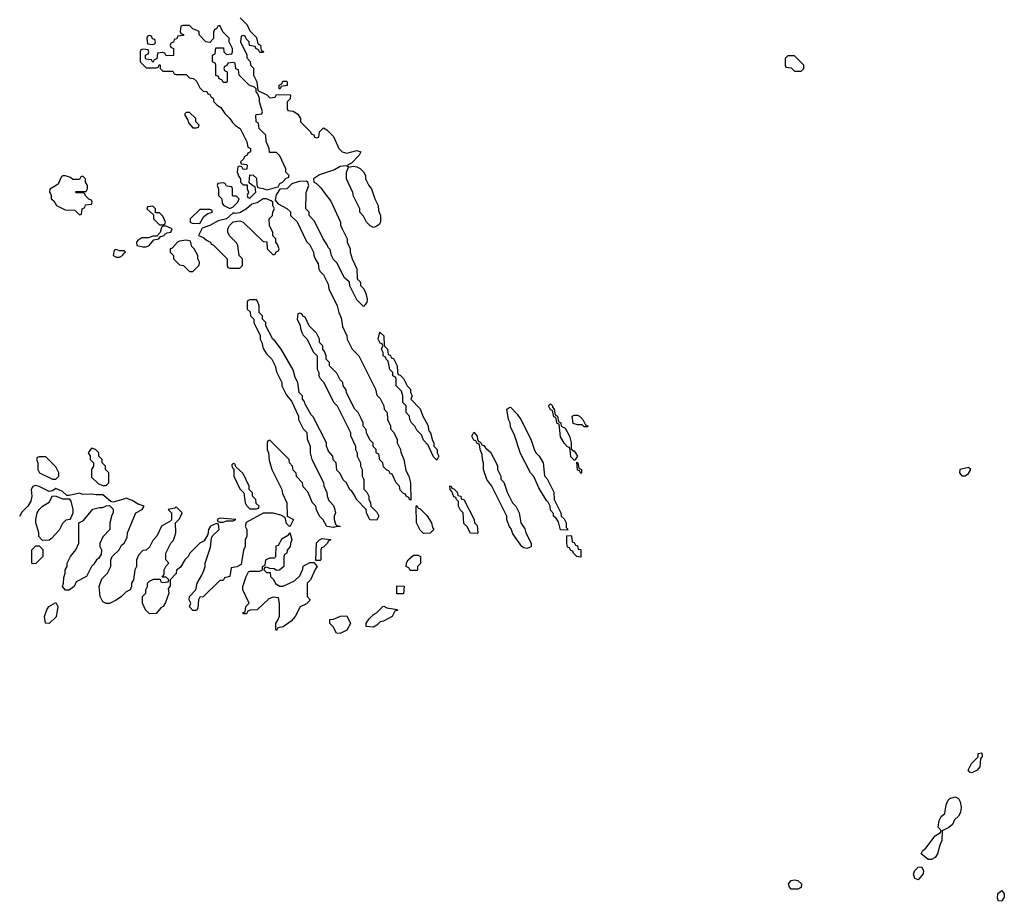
# Model space of a CAD drawing. Header units: inches. Extents: x 2710684 to 2828758, y 857022 to 965663.
# Tile 226 of 256: x 2744153 to 2750045, y 935766 to 941041. Entities that reach past the tile are written whole.
import ezdxf

# ---------------------------------------------------------------- set-up
doc = ezdxf.new("R2010")
doc.units = ezdxf.units.IN
doc.header["$MEASUREMENT"] = 0
for name, color, linetype in [('C7943', 7, 'Continuous'), ('C7944', 7, 'Continuous'), ('C7953', 7, 'Continuous')]:
    doc.layers.add(name, color=color, linetype=linetype)

msp = doc.modelspace()

# ---------------------------------------------------------------- linework, layer by layer
at = {"layer": 'C7943', "color": 4, "elevation": 12}
for points in [[(2745691.7, 940000), (2745687.1, 939992.9), (2745682, 939962), (2745699.6, 939939.6), (2745751.6, 939911.6), (2745772.7, 939892.7), (2745774, 939870), (2745812.7, 939832.7), (2745870, 939714), (2745890, 939694), (2745912, 939650), (2745912.7, 939632.7), (2745922, 939610), (2745939.6, 939579.6), (2745942, 939550), (2745950, 939534), (2745970, 939514), (2745998, 939458), (2746002, 939430), (2746052, 939330), (2746062, 939290), (2746076.9, 939256.9), (2746085.4, 939205.4), (2746111.3, 939150), (2746112, 939130), (2746142, 939070), (2746182, 939030), (2746282, 938830), (2746290, 938794), (2746310, 938774), (2746331.6, 938731.6), (2746334, 938710), (2746351.6, 938691.6), (2746354, 938650), (2746371.6, 938611.6), (2746372.7, 938592.7), (2746390, 938574), (2746411.1, 938531.1), (2746412, 938510), (2746432, 938470), (2746432.7, 938452.7), (2746452, 938410), (2746463.6, 938343.6), (2746482, 938310), (2746492, 938270), (2746492.7, 938167.3), (2746486, 938170), (2746482, 938182), (2746466, 938190), (2746462, 938202), (2746450, 938206), (2746430, 938226), (2746426, 938250), (2746406, 938270), (2746382, 938322), (2746370, 938326), (2746362, 938342), (2746350, 938346), (2746330, 938366), (2746326, 938390), (2746308.4, 938408.4), (2746302, 938442), (2746286, 938450), (2746286, 938470), (2746268.4, 938488.4), (2746267.3, 938507.3), (2746248.4, 938528.4), (2746228, 938570), (2746226, 938590), (2746208.4, 938608.4), (2746208, 938630), (2746195.3, 938655.3), (2746178, 938690), (2746158, 938710), (2746108.4, 938808.4), (2746107.3, 938827.3), (2746088, 938850), (2746086, 938870), (2746070, 938886), (2746050, 938926), (2746006, 938970), (2746006, 938990), (2745986, 939010), (2745986, 939030), (2745976.4, 939056.4), (2745966, 939070), (2745966, 939090), (2745946, 939110), (2745946, 939130), (2745930, 939166), (2745886, 939210), (2745862, 939262), (2745847.3, 939267.3), (2745842, 939282), (2745830, 939286), (2745818, 939282), (2745814, 939250), (2745832, 939212), (2745832.7, 939192.7), (2745842, 939170), (2745850, 939154), (2745874, 939130), (2745910, 939054), (2745934, 939030), (2745934, 938950), (2745942, 938930), (2745942, 938910), (2745950, 938894), (2745971.6, 938871.6), (2746032, 938750), (2746052, 938730), (2746131.6, 938571.6), (2746132.7, 938552.7), (2746162, 938490), (2746162, 938470), (2746172, 938450), (2746172, 938430), (2746192, 938390), (2746192, 938370), (2746202, 938350), (2746202, 938310), (2746212, 938290), (2746212.7, 938232.7), (2746230, 938214), (2746242, 938190), (2746242, 938170), (2746251.6, 938151.6), (2746254, 938130), (2746290, 938094), (2746302, 938070), (2746290, 938046), (2746248.9, 938048.9), (2746228, 938090), (2746226, 938110), (2746168, 938170), (2746156.4, 938196.4), (2746140.4, 938220.4), (2746129.1, 938229.1), (2746108, 938270), (2746088.9, 938288.9), (2746070, 938326), (2746050, 938346), (2746046, 938390), (2746028.4, 938408.4), (2746026, 938430), (2746000.4, 938460.4), (2745988, 938490), (2745988, 938510), (2745910, 938666), (2745896.4, 938676.4), (2745860.4, 938740.4), (2745856.4, 938756.4), (2745846, 938770), (2745846, 938790), (2745826, 938810), (2745818, 938870), (2745800.4, 938900.4), (2745790, 938946), (2745718, 939070), (2745680.4, 939120.4), (2745668, 939130), (2745626, 939210), (2745626, 939230), (2745606, 939250), (2745606, 939270), (2745586, 939290), (2745586, 939330), (2745576.4, 939356.4), (2745570, 939366), (2745530, 939366), (2745518, 939362), (2745514, 939350), (2745514, 939310), (2745532.7, 939292.7), (2745534, 939270), (2745554, 939250), (2745554, 939230), (2745591.6, 939151.6), (2745592, 939130), (2745602, 939110), (2745610, 939074), (2745630, 939042), (2745662, 939010), (2745682, 938970), (2745690, 938934), (2745722, 938870), (2745722, 938850), (2745750, 938794), (2745779.6, 938759.6), (2745822, 938670), (2745822, 938650), (2745850, 938594), (2745871.6, 938571.6), (2745872.7, 938532.7), (2745892, 938490), (2745892, 938450), (2745902, 938410), (2745971.6, 938271.6), (2745972.7, 938252.7), (2745991.6, 938211.6), (2745992, 938190), (2746003.6, 938163.6), (2746030, 938134), (2746036.9, 938116.9), (2746042, 938090), (2746034, 938070), (2746034, 938050), (2746043.6, 938023.6), (2746050, 938014), (2746070.6, 938009.4), (2746050, 938009), (2746030, 938002), (2745990, 938008), (2745968.4, 938048.4), (2745946, 938070), (2745928.4, 938108.4), (2745926, 938130), (2745906, 938150), (2745876.4, 938216.4), (2745850, 938246), (2745846, 938270), (2745808.4, 938308.4), (2745807.3, 938327.3), (2745790, 938346), (2745786, 938370), (2745768, 938390), (2745766, 938410), (2745650, 938526), (2745638, 938522), (2745634, 938510), (2745634, 938470), (2745642, 938450), (2745645.4, 938405.4), (2745662, 938350), (2745722, 938230), (2745725.4, 938205.4), (2745752, 938150), (2745754, 938070), (2745792, 938050), (2745772, 938010), (2745768.4, 938008.4), (2745750, 938026), (2745742, 938062), (2745716.4, 938076.4), (2745670, 938088), (2745610, 938088), (2745507.3, 938032.7), (2745502, 938010), (2745512, 937990), (2745512, 937950), (2745502, 937930), (2745502, 937890), (2745492.7, 937867.3), (2745478, 937782), (2745451.6, 937768.4), (2745418, 937762), (2745411.1, 937708.9), (2745378, 937702), (2745370, 937686), (2745350, 937686), (2745251.1, 937588.9), (2745230, 937586), (2745222, 937570), (2745219.6, 937520.4), (2745210, 937506), (2745190, 937506), (2745168.4, 937528.4), (2745178, 937550), (2745168, 937570), (2745168.7, 937590), (2745206, 937630), (2745215.3, 937670), (2745243.1, 937716.9), (2745254.6, 937745.4), (2745262, 937770), (2745262, 937790), (2745294.6, 937885.4), (2745300.4, 937939.6), (2745307.3, 937952.7), (2745346, 937990), (2745342, 938022), (2745330, 938026), (2745294, 938010), (2745282, 937990), (2745279.6, 937960.4), (2745256.9, 937923.1), (2745231.6, 937908.4), (2745171.6, 937848.4), (2745162, 937830), (2745142, 937810), (2745115.3, 937764.7), (2745092, 937748), (2745090, 937728), (2745054, 937690), (2745052.7, 937652.7), (2745042, 937638), (2745044.7, 937610), (2745025.4, 937554.6), (2745011.3, 937530), (2744998, 937522), (2744970, 937488), (2744930, 937486), (2744906, 937510), (2744888, 937550), (2744888, 937590), (2744908, 937610), (2744908, 937630), (2744918, 937650), (2744918, 937670), (2744930, 937682), (2744952.7, 937692.7), (2744994, 937694), (2744998, 937678), (2745010, 937674), (2745042, 937678), (2745046, 937690), (2745030, 937706), (2745006, 937706), (2745018, 937722), (2745018, 937750), (2745030, 937774), (2745046, 937790), (2745028, 937810), (2745028, 937850), (2745058, 937910), (2745073.6, 937926.4), (2745082, 937950), (2745088, 937970), (2745086, 938030), (2745110, 938054), (2745126, 938090), (2745090, 938126), (2745082, 938118), (2745042, 938110), (2745062, 938090), (2745062, 938050), (2745058, 938042), (2745002, 938010), (2744974, 937950), (2744950, 937926), (2744930, 937886), (2744910, 937868), (2744890, 937866), (2744863.6, 937836.4), (2744852, 937810), (2744852, 937770), (2744842, 937750), (2744834, 937690), (2744822, 937670), (2744822, 937650), (2744814, 937630), (2744790, 937618), (2744762, 937590), (2744730, 937568), (2744690, 937548), (2744670, 937548), (2744650, 937558), (2744635.3, 937590), (2744628.7, 937650), (2744644, 937696), (2744678, 937730), (2744698, 937770), (2744698, 937810), (2744706, 937830), (2744748, 937870), (2744763.1, 937896.9), (2744778, 937910), (2744796.4, 937943.6), (2744798, 937970), (2744848, 938090), (2744886, 938110), (2744898, 938130), (2744862, 938142), (2744825.2, 938165.2), (2744790, 938179), (2744770.5, 938169.5), (2744710, 938155.3), (2744698, 938158), (2744650, 938198), (2744610, 938198), (2744583.1, 938203.1), (2744530, 938201.2), (2744510, 938208.7), (2744450, 938194), (2744435.3, 938195.3), (2744410, 938219), (2744370, 938235.3), (2744350, 938222), (2744330, 938219), (2744270, 938248.7), (2744245.4, 938254.6), (2744231.6, 938248.4), (2744222, 938230), (2744226, 938190), (2744219.8, 938160.2), (2744202, 938130), (2744165.4, 938094.6), (2744150.9, 938069.1)], [(2744337, 940000), (2744342, 939990), (2744342, 939970), (2744356.9, 939956.9), (2744374, 939930), (2744424.7, 939904.7), (2744482, 939902), (2744510, 939874), (2744522, 939878), (2744526, 939910), (2744542, 939918), (2744547.3, 939932.7), (2744582, 939938), (2744586, 939950), (2744582, 939962), (2744567.3, 939967.3), (2744547.3, 939987.3), (2744542.7, 940000)], [(2745342, 940000), (2745342, 939990), (2745362, 939970), (2745363.6, 939943.6), (2745374, 939930), (2745410, 939912), (2745430, 939922), (2745458, 939950), (2745466, 939970), (2745450, 939986), (2745430, 939986), (2745426, 939990), (2745426, 940000)], [(2745518, 940000), (2745514, 939990), (2745518, 939978), (2745530, 939974), (2745556, 940000)], [(2745981.3, 940000), (2746015.3, 939955.3), (2746072, 939830), (2746072.7, 939812.7), (2746082, 939790), (2746112, 939730), (2746112, 939710), (2746131.3, 939670), (2746131.3, 939650), (2746142, 939610), (2746170.8, 939550.8), (2746172, 939490), (2746192, 939470), (2746192, 939450), (2746212, 939430), (2746223.6, 939403.6), (2746231.3, 939370), (2746231.1, 939348.9), (2746210, 939326), (2746170, 939366), (2746128.4, 939448.4), (2746126, 939470), (2746096.4, 939496.4), (2746050, 939586), (2746030, 939606), (2746018, 939630), (2746010, 939666), (2745998, 939678), (2745993.6, 939693.6), (2745968, 939730), (2745916.4, 939836.4), (2745886, 939870), (2745886, 939890), (2745866, 939910), (2745867.2, 940000)], [(2746268, 940000), (2746278, 939970), (2746298, 939930), (2746299.6, 939899.6), (2746311.3, 939870), (2746311.3, 939830), (2746303.6, 939816.4), (2746290, 939806), (2746270, 939798), (2746250, 939808), (2746228, 939830), (2746210, 939866), (2746188, 939890), (2746188, 939910), (2746148, 939990), (2746147.6, 940000)]]:
    msp.add_lwpolyline(points, dxfattribs=at)
at = {"layer": 'C7943', "color": 4}
for points, elevation in [([(2745630, 939969.2), (2745610, 939969), (2745574.8, 939945.2), (2745542, 939938), (2745510.4, 939909.6), (2745470, 939885.2), (2745442, 939882), (2745430, 939886), (2745391.1, 939848.9), (2745341.4, 939838.6), (2745290.6, 939809.4), (2745245.4, 939794.6), (2745222, 939750), (2745255.3, 939735.3), (2745270, 939722), (2745294, 939710), (2745298, 939698), (2745310, 939694), (2745394, 939610), (2745394, 939570), (2745398, 939558), (2745410, 939554), (2745470, 939554), (2745486, 939570), (2745486, 939610), (2745466, 939630), (2745458, 939690), (2745450, 939706), (2745408.9, 939748.9), (2745398, 939770), (2745398, 939790), (2745408, 939810), (2745430, 939832), (2745470, 939838), (2745490.7, 939830.7), (2745610, 939714), (2745632.7, 939712.7), (2745634, 939670), (2745670, 939634), (2745682, 939638), (2745687.3, 939652.7), (2745702, 939658), (2745706, 939670), (2745696.4, 939696.4), (2745686, 939710), (2745686, 939730), (2745668, 939748), (2745667.3, 939767.3), (2745648, 939810), (2745646, 939850), (2745666, 939870), (2745668.4, 939891.6), (2745678, 939910), (2745668, 939930), (2745668, 939950), (2745658, 939958)], 12), ([(2744950, 939926), (2744918, 939922), (2744914, 939910), (2744954, 939874), (2744954, 939850), (2744990, 939814), (2745010, 939814), (2745022, 939818), (2745026, 939830), (2745010, 939866), (2744990, 939886), (2744966, 939886), (2744966, 939910)], 12), ([(2745290, 939906), (2745230, 939906), (2745174, 939850), (2745174, 939830), (2745184.7, 939824.7), (2745230, 939822), (2745255.3, 939864.7), (2745278, 939882), (2745306, 939890), (2745302, 939902)], 12), ([(2745030, 939806), (2745010, 939806), (2745002, 939798), (2744992.7, 939767.3), (2744974, 939746), (2744950, 939746), (2744923.6, 939736.4), (2744883.6, 939736.4), (2744859.6, 939720.4), (2744852, 939710), (2744854, 939690), (2744890, 939682), (2744910, 939682.8), (2744928, 939690), (2744956.4, 939723.6), (2744986, 939730), (2744996.4, 939743.6), (2745018, 939750), (2745022, 939758), (2745034.6, 939765.4), (2745058, 939770), (2745066, 939790)], 12), ([(2745150, 939722), (2745110, 939717.2), (2745098, 939710), (2745066, 939674), (2745054, 939670), (2745054, 939650), (2745074, 939630), (2745074, 939610), (2745110, 939574), (2745134, 939570), (2745170, 939534), (2745190, 939534), (2745227.3, 939572.7), (2745228, 939590), (2745218, 939610), (2745218, 939630), (2745198, 939670), (2745184, 939684), (2745175.3, 939715.3)], 12), ([(2744730, 939666), (2744718, 939662), (2744712, 939630), (2744730, 939621), (2744750, 939621), (2744768, 939630), (2744775.3, 939644.7), (2744786, 939650), (2744778, 939658), (2744750, 939658)], 12), ([(2746650, 938406), (2746630, 938426), (2746596.4, 938496.4), (2746570, 938526), (2746556.4, 938556.4), (2746530, 938586), (2746518, 938610), (2746498, 938630), (2746488, 938650), (2746486, 938670), (2746466, 938690), (2746466, 938730), (2746446, 938750), (2746446, 938790), (2746438, 938818), (2746406, 938850), (2746406, 938890), (2746402, 938902), (2746386, 938910), (2746386, 938930), (2746368.4, 938948.4), (2746358, 938998), (2746346, 939010), (2746342, 939022), (2746328, 939030), (2746328, 939050), (2746318, 939070), (2746326, 939090), (2746322, 939102), (2746310, 939106), (2746298, 939130), (2746308.4, 939171.6), (2746332, 939150), (2746334, 939090), (2746354, 939070), (2746358, 939038), (2746370, 939034), (2746378, 939018), (2746390, 939014), (2746412, 938970), (2746412.7, 938932.7), (2746418, 938918), (2746430, 938914), (2746450, 938894), (2746471.1, 938851.1), (2746491.3, 938830), (2746492, 938810), (2746502, 938790), (2746494, 938770), (2746550, 938712), (2746564.7, 938670), (2746594.4, 938614.4), (2746601, 938581), (2746611.3, 938570), (2746623.6, 938523.6), (2746631.3, 938510), (2746632, 938490), (2746651.3, 938470), (2746652, 938450), (2746662, 938430)], 12), ([(2747430, 937986), (2747389.1, 937989.1), (2747376.4, 938036.4), (2747360.4, 938060.4), (2747348, 938070), (2747347.3, 938087.3), (2747330, 938106), (2747328, 938130), (2747315.3, 938155.3), (2747304.7, 938164.7), (2747260.2, 938240.2), (2747228.9, 938308.9), (2747209.1, 938329.1), (2747150, 938446), (2747114.6, 938554.6), (2747090, 938606), (2747088, 938630), (2747078, 938650), (2747068.7, 938710), (2747080.4, 938719.6), (2747090, 938722), (2747130, 938682), (2747151.3, 938650), (2747210.7, 938530.7), (2747231.1, 938471.1), (2747242, 938450), (2747262, 938430), (2747284.7, 938390), (2747292.7, 938312.7), (2747310, 938294), (2747350, 938214), (2747352, 938170), (2747392, 938090), (2747394, 938070), (2747410, 938054), (2747422, 938030), (2747422, 938002), (2747430, 937994)], 12), ([(2747462, 938462), (2747470, 938462), (2747491.3, 938430), (2747474, 938406), (2747470, 938406), (2747450, 938426), (2747447.3, 938467.3), (2747442, 938482), (2747430, 938486), (2747410, 938508), (2747390, 938546), (2747382, 938622), (2747370, 938626), (2747362, 938662), (2747350, 938666), (2747342, 938702), (2747330, 938706), (2747318, 938730), (2747330, 938742), (2747342, 938730), (2747342, 938722), (2747352, 938710), (2747358, 938678), (2747372, 938670), (2747378, 938638), (2747392, 938630), (2747394, 938610), (2747416.9, 938596.9), (2747442, 938550), (2747452, 938510), (2747452.7, 938472.7)], 12), ([(2747530, 938606), (2747518, 938618), (2747490, 938618), (2747464.7, 938624.7), (2747458, 938670), (2747470, 938676), (2747490, 938676), (2747502, 938670), (2747522, 938650), (2747538, 938618), (2747554, 938610), (2747550, 938606)], 12), ([(2747190, 937878), (2747170, 937882), (2747158, 937890), (2747104.7, 937964.7), (2747094, 937994), (2747082, 938010), (2747068.7, 938050), (2747068, 938070), (2746978, 938250), (2746948.7, 938290), (2746928.7, 938350), (2746928.4, 938388.4), (2746922, 938410), (2746920.4, 938440.4), (2746908, 938470), (2746907.3, 938487.3), (2746902, 938502), (2746890, 938506), (2746882, 938522), (2746870, 938526), (2746858, 938550), (2746870, 938574), (2746891.3, 938550), (2746892, 938532), (2746898, 938518), (2746910, 938514), (2746918, 938498), (2746930, 938494), (2746939.6, 938479.6), (2746970, 938454), (2747004.7, 938390), (2747012, 938370), (2747012, 938350), (2747032, 938310), (2747032.7, 938292.7), (2747050, 938274), (2747070, 938214), (2747102, 938150), (2747122, 938130), (2747142, 938090), (2747152, 938030), (2747175.3, 937995.3), (2747182, 937970), (2747214, 937910), (2747214, 937890), (2747210, 937886)], 12), ([(2744310, 938426), (2744270, 938426), (2744258, 938422), (2744254, 938410), (2744262, 938390), (2744262, 938350), (2744272, 938330), (2744350, 938291.3), (2744370, 938292), (2744388, 938310), (2744388, 938330), (2744370, 938366)], 12), ([(2744582, 938478), (2744562, 938450), (2744574, 938430), (2744574, 938410), (2744594, 938390), (2744594, 938370), (2744582, 938350), (2744583.6, 938303.6), (2744623.6, 938263.6), (2744650, 938254), (2744670, 938254), (2744686, 938270), (2744686, 938330), (2744666, 938350), (2744666, 938370), (2744646, 938390), (2744646, 938410), (2744626, 938430), (2744626, 938450), (2744606, 938470)], 12), ([(2745430, 938386), (2745422, 938378), (2745422, 938370), (2745430, 938354), (2745434, 938354), (2745434, 938310), (2745470, 938234), (2745494, 938210), (2745502, 938150), (2745510, 938134), (2745530, 938114), (2745570, 938114), (2745582, 938118), (2745586, 938130), (2745567.3, 938147.3), (2745566, 938170), (2745546, 938190), (2745546, 938210), (2745526, 938230), (2745526, 938250), (2745490, 938326), (2745446, 938366), (2745442, 938382)], 12), ([(2747510, 938326), (2747502, 938342), (2747490, 938346), (2747486, 938394), (2747492, 938390), (2747498, 938358), (2747514, 938350), (2747514, 938330)], 12), ([(2749830, 938361.2), (2749778.8, 938350), (2749776, 938330), (2749790, 938311.3), (2749810, 938311), (2749830, 938326), (2749844, 938350)], 16), ([(2746890, 937966), (2746850, 937968), (2746830, 938006), (2746810, 938026), (2746806, 938090), (2746790, 938106), (2746778, 938130), (2746778, 938158), (2746766, 938170), (2746762, 938182), (2746750, 938186), (2746738, 938218), (2746728, 938230), (2746727.3, 938252.7), (2746734, 938250), (2746738, 938238), (2746750, 938234), (2746770, 938214), (2746774, 938194), (2746792, 938190), (2746794, 938174), (2746810.9, 938170.9), (2746872, 938050), (2746874, 938030), (2746890, 938014), (2746894, 937970)], 12), ([(2744410, 938174), (2744450, 938174), (2744459.6, 938159.6), (2744471, 938111), (2744471, 938089), (2744459.6, 938060.4), (2744454, 938050), (2744430, 938046), (2744410, 938026), (2744390, 937986), (2744343.6, 937936.4), (2744330, 937928), (2744290, 937926), (2744268.4, 937948.4), (2744268, 937970), (2744248.9, 938031.1), (2744248.7, 938050), (2744258, 938090), (2744268.9, 938111.1), (2744288.9, 938131.1), (2744330, 938154), (2744350, 938192), (2744371.1, 938191.1)], 12), ([(2744427.3, 937627.3), (2744408.7, 937650), (2744415.3, 937670), (2744416.4, 937703.6), (2744426, 937730), (2744426, 937750), (2744438, 937770), (2744438, 937790), (2744458, 937830), (2744488, 937870), (2744506, 937910), (2744506, 938030), (2744534.6, 938045.4), (2744590, 938112), (2744630, 938122), (2744650, 938122), (2744670, 938132), (2744690, 938134), (2744711.6, 938111.6), (2744712, 938090), (2744703.6, 938076.4), (2744692, 938030), (2744692, 937990), (2744650, 937946), (2744632.7, 937907.3), (2744632, 937890), (2744642, 937870), (2744639.6, 937840.4), (2744623.6, 937816.4), (2744611.6, 937808.4), (2744596.9, 937783.1), (2744582, 937770), (2744552, 937710), (2744490, 937678), (2744478, 937650), (2744450, 937628)], 12), ([(2746570, 937966), (2746550, 937986), (2746528, 938030), (2746526, 938130), (2746530, 938134), (2746538, 938118), (2746550, 938114), (2746590, 938074), (2746618, 938030), (2746623.6, 938003.6), (2746632, 937990), (2746610, 937968)], 12), ([(2745350, 938058), (2745334, 938050), (2745338, 938038), (2745350, 938034), (2745370, 938034), (2745390, 938042), (2745430, 938042), (2745446, 938050)], 12), ([(2745690, 937746), (2745676.4, 937756.4), (2745650, 937758), (2745630, 937766), (2745618, 937762), (2745614, 937750), (2745630, 937734), (2745652.7, 937732.7), (2745654, 937710), (2745670, 937694), (2745685.4, 937665.4), (2745710, 937652), (2745730, 937652), (2745796.4, 937683.6), (2745830, 937714), (2745847.3, 937752.7), (2745850, 937772), (2745890, 937794), (2745914, 937794), (2745934, 937770), (2745923.6, 937756.4), (2745894, 937690), (2745874, 937670), (2745874, 937590), (2745892, 937570), (2745890, 937566), (2745870, 937546), (2745831.6, 937528.4), (2745802, 937470), (2745776.9, 937443.1), (2745730, 937408), (2745698, 937402), (2745690, 937386), (2745686, 937390), (2745686, 937430), (2745696.4, 937443.6), (2745707.3, 937472.7), (2745707.3, 937547.3), (2745702, 937582), (2745670, 937586), (2745643.6, 937576.4), (2745574, 937510), (2745532.7, 937507.3), (2745518, 937502), (2745510, 937486), (2745490, 937486), (2745490, 937494), (2745502, 937498), (2745506, 937530), (2745526, 937550), (2745488.9, 937628.9), (2745488.7, 937650), (2745508, 937710), (2745522, 937738), (2745530, 937742), (2745590, 937742), (2745606, 937750), (2745606, 937770), (2745622, 937778), (2745626, 937810), (2745650, 937822), (2745678, 937822), (2745686, 937830), (2745687.3, 937892.7), (2745702, 937898), (2745723.1, 937936.9), (2745762, 937958), (2745770, 937972), (2745782, 937930), (2745772.7, 937907.3), (2745772, 937890), (2745752.7, 937867.3), (2745751.6, 937848.4), (2745738, 937842), (2745734, 937830), (2745734, 937770), (2745707.3, 937747.3)], 12), ([(2747510, 937826), (2747486, 937830), (2747466, 937850), (2747462, 937862), (2747450, 937866), (2747442, 937882), (2747430, 937886), (2747426, 937910), (2747427.3, 937952.7), (2747450, 937954), (2747454, 937950), (2747458, 937918), (2747470, 937914), (2747478, 937898), (2747490, 937894), (2747494, 937874), (2747510.9, 937870.9)], 12), ([(2745926, 937806), (2745928.4, 937911.6), (2745946, 937930), (2745963.1, 937936.9), (2746010, 937932), (2746014, 937930), (2745998, 937922), (2745994, 937910), (2745970, 937886), (2745958, 937882), (2745954, 937870), (2745954, 937810), (2745950, 937806)], 12), ([(2744230, 937786), (2744226, 937790), (2744226, 937870), (2744250, 937894), (2744270, 937894), (2744291.6, 937871.6), (2744292, 937830), (2744250, 937788)], 12), ([(2746490, 937746), (2746482, 937762), (2746466, 937770), (2746468.4, 937791.6), (2746478, 937810), (2746510, 937838), (2746538, 937838), (2746552, 937830), (2746551.6, 937788.4), (2746534, 937770), (2746534, 937750), (2746530, 937746)], 12), ([(2746410, 937606), (2746410, 937654), (2746452.7, 937652.7), (2746450, 937606)], 12), ([(2744330, 937428.7), (2744308, 937430), (2744302, 937470), (2744315.3, 937510), (2744328, 937530), (2744370, 937554), (2744382, 937530), (2744370.8, 937469.2)], 12), ([(2746270, 937406), (2746226, 937410), (2746226, 937430), (2746244, 937456), (2746270, 937482), (2746288.4, 937491.6), (2746326, 937530), (2746331.6, 937531.6), (2746350, 937522), (2746412.7, 937512.7), (2746410, 937506), (2746398, 937502), (2746382, 937470), (2746330, 937442), (2746310, 937438), (2746290, 937418)], 12), ([(2746070, 937368), (2746048, 937370), (2746028.4, 937408.4), (2746008.4, 937428.4), (2746008.4, 937451.6), (2746030, 937454), (2746072.7, 937472.7), (2746110, 937474), (2746131.6, 937428.4), (2746110, 937388)], 12), ([(2749850, 936535.3), (2749838, 936538), (2749828, 936550), (2749848.7, 936590), (2749888, 936630), (2749888.7, 936650), (2749910, 936654), (2749911.6, 936631.6), (2749902, 936618), (2749898, 936570), (2749882, 936550), (2749870, 936544)], 12), ([(2749590, 936015.3), (2749548, 936050), (2749558, 936070), (2749575.5, 936084.5), (2749630, 936158), (2749662, 936178), (2749666, 936190), (2749649, 936209), (2749654, 936250), (2749666, 936274), (2749688.9, 936291.1), (2749696.5, 936343.5), (2749709.1, 936370.9), (2749719, 936381), (2749751.6, 936391.6), (2749770, 936382), (2749780.7, 936360.7), (2749787.3, 936330), (2749783.5, 936296.5), (2749770, 936275.3), (2749746.4, 936253.6), (2749734.4, 936225.6), (2749713.2, 936206.8), (2749672, 936188), (2749670.8, 936130), (2749658, 936102), (2749644.7, 936050), (2749630, 936028.7), (2749610, 936015.3)], 12), ([(2749530, 935895.3), (2749510, 935902), (2749501.2, 935930), (2749510, 935951.3), (2749529.3, 935970.7), (2749550, 935972), (2749561, 935950), (2749558.8, 935930)], 12), ([(2748770, 935839), (2748759, 935850), (2748753.2, 935870), (2748770, 935890.5), (2748790, 935894.4), (2748810, 935890.4), (2748831.3, 935870), (2748830, 935849), (2748810, 935839.3)], 12)]:
    msp.add_lwpolyline(points, close=True, dxfattribs=dict(at, elevation=elevation))
at = {"layer": 'C7944', "color": 4, "elevation": 12}
for points in [[(2745472.7, 941052.7), (2745514, 941010), (2745530, 940974), (2745570, 940934), (2745578, 940898), (2745594, 940890), (2745598, 940858), (2745611.6, 940851.6), (2745610, 940846), (2745590, 940846), (2745582, 940862), (2745566, 940870), (2745562, 940882), (2745527.3, 940887.3), (2745526, 940910), (2745507.3, 940927.3), (2745502, 940942), (2745490, 940946), (2745478, 940942), (2745474, 940910), (2745511.6, 940831.6), (2745512.7, 940812.7), (2745531.6, 940791.6), (2745534, 940770), (2745551.6, 940751.6), (2745552, 940710), (2745572, 940670), (2745578, 940618), (2745631.6, 940591.6), (2745650, 940574), (2745682, 940578), (2745690, 940594), (2745772.7, 940592.7), (2745771.6, 940568.4), (2745754, 940550), (2745754, 940510), (2745758, 940498), (2745790, 940494), (2745816.9, 940476.9), (2745834, 940450), (2745834, 940430), (2745894, 940370), (2745898, 940358), (2745912.7, 940352.7), (2745918, 940338), (2745930, 940334), (2745942, 940338), (2745946, 940370), (2745970, 940394), (2745990, 940382), (2746030, 940342), (2746062, 940270), (2746082, 940250), (2746110, 940242.8), (2746170, 940258), (2746194, 940250), (2746184.7, 940230), (2746138, 940182), (2746114, 940170), (2746118, 940162), (2746107.3, 940167.3), (2746070, 940162.7), (2746036.3, 940143.7), (2745947.3, 940112.7), (2745912, 940090), (2745914, 940070), (2745930, 940062), (2745954.8, 940034.8), (2745981.3, 940000)], [(2745556, 940000), (2745566, 940010), (2745562, 940042), (2745547.3, 940047.3), (2745526, 940066), (2745530, 940114), (2745550, 940112), (2745570, 940094), (2745572.7, 940052.7), (2745578, 940038), (2745610, 940032), (2745630, 940022.8), (2745699, 940041), (2745710, 940062), (2745726, 940070), (2745747.3, 940092.7), (2745762, 940098), (2745766, 940110), (2745746, 940130), (2745746, 940150), (2745710, 940226), (2745690, 940246), (2745647.3, 940247.3), (2745646, 940270), (2745627.3, 940312.7), (2745626, 940350), (2745586, 940390), (2745582, 940422), (2745568, 940430), (2745566, 940470), (2745570, 940474), (2745602, 940478), (2745606, 940490), (2745588, 940550), (2745588, 940570), (2745578, 940598), (2745568, 940610), (2745567.3, 940627.3), (2745558, 940638), (2745526, 940650), (2745466, 940710), (2745462, 940742), (2745447.3, 940747.3), (2745442, 940782), (2745430, 940786), (2745398, 940782), (2745392.7, 940767.3), (2745378, 940762), (2745374, 940750), (2745378, 940738), (2745394, 940730), (2745394, 940670), (2745390, 940666), (2745370, 940666), (2745362, 940682), (2745347.3, 940687.3), (2745342, 940702), (2745327.3, 940707.3), (2745326, 940770), (2745322, 940782), (2745306, 940790), (2745306, 940830), (2745322, 940838), (2745327.3, 940872.7), (2745372.7, 940872.7), (2745374, 940850), (2745390, 940834), (2745422, 940838), (2745426, 940850), (2745426, 940870), (2745406, 940910), (2745406, 940930), (2745368.7, 940968.7), (2745350, 941006), (2745338, 941002), (2745330, 940986), (2745318, 940982), (2745312.7, 940967.3), (2745312, 940928), (2745290, 940906), (2745266, 940910), (2745226, 940950), (2745226, 940970), (2745190, 940986), (2745170, 941006), (2745130, 941006), (2745118, 941002), (2745114, 940970), (2745118, 940958), (2745132.7, 940952.7), (2745132.7, 940947.3), (2745098, 940942), (2745092.7, 940927.3), (2745078, 940922), (2745072.7, 940907.3), (2745058, 940902), (2745054, 940890), (2745058, 940878), (2745074, 940870), (2745072.7, 940827.3), (2745030, 940826), (2745022, 940842), (2745010, 940846), (2744978, 940842), (2744972.7, 940807.3), (2744958, 940802), (2744950, 940786), (2744942, 940802), (2744910, 940806), (2744906, 940810), (2744906, 940830), (2744922, 940838), (2744926, 940850), (2744922, 940862), (2744890, 940866), (2744878, 940862), (2744874, 940850), (2744874, 940790), (2744910, 940754), (2744970, 940754), (2744982, 940758), (2744990, 940774), (2744994, 940770), (2744994, 940750), (2745010, 940734), (2745070, 940734), (2745078, 940718), (2745090, 940714), (2745150, 940714), (2745170, 940694), (2745194, 940690), (2745210, 940674), (2745230, 940634), (2745250, 940614), (2745272.7, 940612.7), (2745278, 940598), (2745290, 940594), (2745298, 940578), (2745311.6, 940571.6), (2745314, 940550), (2745334, 940530), (2745356.9, 940516.9), (2745379.6, 940479.6), (2745411.1, 940451.1), (2745425.4, 940425.4), (2745445.4, 940405.4), (2745472, 940390), (2745512, 940310), (2745518, 940278), (2745534, 940270), (2745534, 940250), (2745518, 940242), (2745514, 940230), (2745498, 940222), (2745492.7, 940207.3), (2745474, 940190), (2745478, 940178), (2745510, 940174), (2745514, 940170), (2745512.7, 940147.3), (2745490, 940146), (2745482, 940162), (2745470, 940166), (2745458, 940162), (2745454, 940130), (2745463.6, 940103.6), (2745474, 940090), (2745474, 940070), (2745490, 940054), (2745514, 940054), (2745514, 940030), (2745522, 940010), (2745518, 940000)], [(2746147.6, 940000), (2746147.3, 940007.3), (2746108, 940090), (2746108, 940130), (2746120.4, 940159.6), (2746150, 940164.7), (2746170, 940162), (2746191, 940151), (2746210.9, 940130.9), (2746222, 940110), (2746222, 940090), (2746242, 940050), (2746258, 940030), (2746268, 940000)], [(2744542.7, 940000), (2744542, 940002), (2744530, 940006), (2744490, 940006), (2744486, 940010), (2744490, 940014), (2744550, 940014), (2744558, 940030), (2744558, 940050), (2744546, 940070), (2744546, 940090), (2744530, 940106), (2744518, 940102), (2744510, 940086), (2744470, 940086), (2744456.4, 940096.4), (2744427.3, 940107.3), (2744410, 940108), (2744401, 940099), (2744383.6, 940056.4), (2744332.7, 940027.3), (2744332, 940010), (2744337, 940000)], [(2745867.2, 940000), (2745867.3, 940007.3), (2745884, 940050), (2745878, 940070), (2745870, 940075.3), (2745826, 940074), (2745781, 940059), (2745750.7, 940029.3), (2745710, 940028), (2745691.7, 940000)], [(2745426, 940000), (2745426, 940030), (2745422, 940042), (2745390, 940046), (2745382, 940062), (2745370, 940066), (2745338, 940062), (2745334, 940050), (2745342, 940030), (2745342, 940000)]]:
    msp.add_lwpolyline(points, dxfattribs=at)
at = {"layer": 'C7944', "color": 4}
for points, elevation in [([(2744930, 940946), (2744918, 940942), (2744914, 940930), (2744918, 940898), (2744950, 940894), (2744962, 940898), (2744966, 940910), (2744962, 940922), (2744947.3, 940927.3), (2744942, 940942)], 12), ([(2748790, 940826), (2748750, 940826), (2748734, 940810), (2748734, 940770), (2748738, 940758), (2748770, 940754), (2748790, 940734), (2748830, 940734), (2748846, 940750), (2748846, 940770)], 16), ([(2745710, 940626), (2745706, 940630), (2745706, 940650), (2745722, 940658), (2745727.3, 940672.7), (2745750, 940674), (2745754, 940670), (2745752.7, 940647.3), (2745718, 940642)], 12), ([(2745170, 940486), (2745150, 940486), (2745142, 940478), (2745142, 940470), (2745159.6, 940439.6), (2745163.6, 940423.6), (2745190, 940394), (2745210, 940394), (2745222, 940398), (2745226, 940410), (2745206, 940430), (2745206, 940450)], 12)]:
    msp.add_lwpolyline(points, close=True, dxfattribs=dict(at, elevation=elevation))
at = {"layer": 'C7953', "color": 4, "elevation": 12}
msp.add_lwpolyline([(2750010, 935766), (2750004, 935784), (2750006.8, 935813.2), (2750030, 935830.8), (2750044.7, 935810), (2750044.7, 935790), (2750030, 935768.7)], close=True, dxfattribs=at)

doc.saveas('drawing.dxf')
